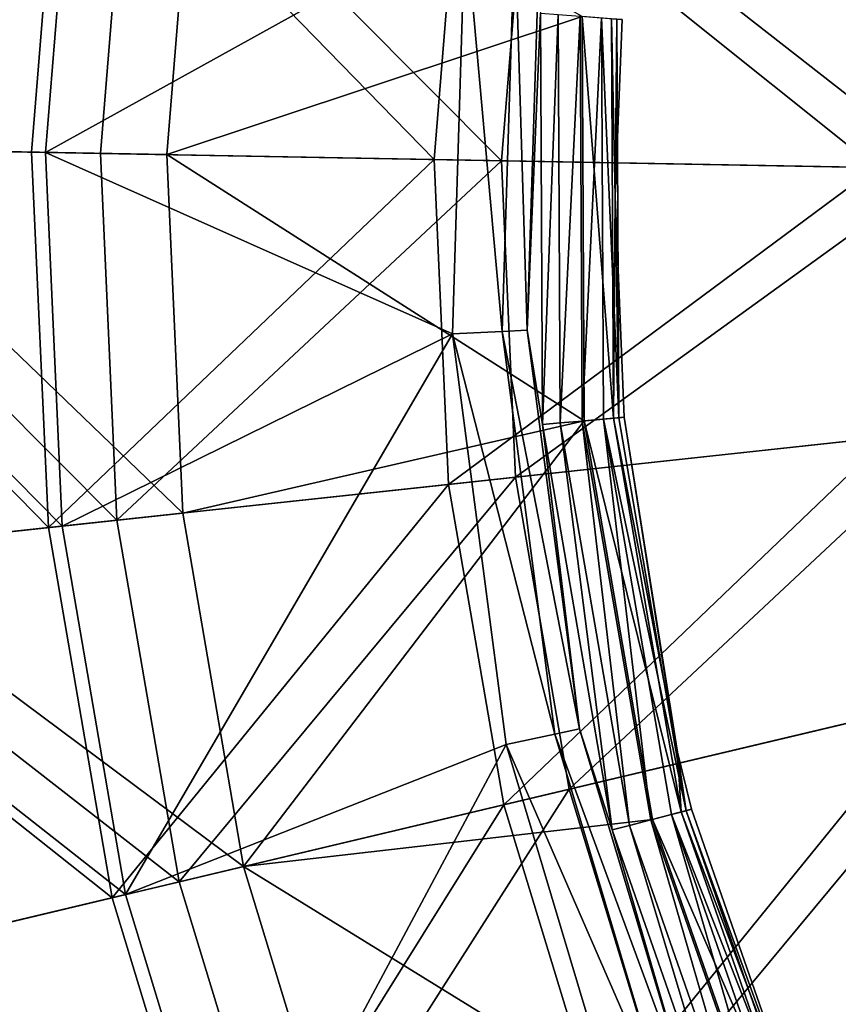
# Model space of a CAD drawing. Header units: millimetres. Extents: x 0 to 178, y -223 to 0.
# Tile 8 of 217: x 27 to 44, y -151 to -130. Entities that reach past the tile are written whole.
import ezdxf

# ---------------------------------------------------------------- set-up
doc = ezdxf.new("R2010")
doc.units = ezdxf.units.MM
doc.header["$LTSCALE"] = 25.4
doc.layers.get('0').update_dxf_attribs({"true_color": 0xff5454})

# ---------------------------------------------------------------- blocks, each defined once
blk = doc.blocks.new('VETRO-I-9132.STL#1')
at = {"color": 35, "true_color": 0x816c61}
mesh = blk.add_polyface(dxfattribs=at)
corners = [(42.693, 114.571, -246.448), (34.629, 106.914, -254.588), (42.06, 106.779, -246.448), (35.338, 115.637, -254.588)]
mesh.append_faces([[corners[k] for k in face] for face in [(0, 1, 2), (1, 0, 3)]], dxfattribs={"vtx0": -1, "color": 35})
mesh = blk.add_polyface(dxfattribs=at)
corners = [(34.884, 106.91, -366.758), (42.981, 114.53, -374.863), (42.352, 106.774, -374.863), (35.59, 115.6, -366.758)]
mesh.append_faces([[corners[k] for k in face] for face in [(0, 1, 2), (1, 0, 3)]], dxfattribs={"vtx0": -1, "color": 35})
mesh = blk.add_polyface(dxfattribs=at)
corners = [(36.101, 106.888, -255.681), (44.113, 114.366, -247.617), (43.494, 106.753, -247.617), (36.794, 115.426, -255.681)]
mesh.append_faces([[corners[k] for k in face] for face in [(0, 1, 2), (1, 0, 3)]], dxfattribs={"vtx0": -1, "color": 35})
mesh = blk.add_polyface(dxfattribs=at)
corners = [(45.48, 114.168, -374.68), (37.308, 106.866, -366.778), (44.875, 106.728, -374.68), (37.989, 115.253, -366.778)]
mesh.append_faces([[corners[k] for k in face] for face in [(0, 1, 2), (1, 0, 3)]], dxfattribs={"vtx0": -1, "color": 35})
mesh = blk.add_polyface(dxfattribs=at)
corners = [(50.438, 106.627, -239.288), (42.693, 114.571, -246.448), (42.06, 106.779, -246.448), (50.986, 113.37, -239.288)]
mesh.append_faces([[corners[k] for k in face] for face in [(0, 1, 2), (1, 0, 3)]], dxfattribs={"vtx0": -1, "color": 35})
mesh = blk.add_polyface(dxfattribs=at)
corners = [(51.086, 111.612, -381.985), (42.352, 106.774, -374.863), (42.981, 114.53, -374.863)]
mesh.append_faces([[corners[k] for k in face] for face in [(0, 1, 2)]], dxfattribs={"color": 35})
mesh = blk.add_polyface(dxfattribs=at)
corners = [(44.113, 114.366, -247.617), (51.839, 106.601, -240.541), (43.494, 106.753, -247.617), (52.372, 113.169, -240.541)]
mesh.append_faces([[corners[k] for k in face] for face in [(0, 1, 2), (1, 0, 3)]], dxfattribs={"vtx0": -1, "color": 35})
mesh = blk.add_polyface(dxfattribs=at)
corners = [(53.517, 109.602, -381.573), (45.48, 114.168, -374.68), (44.875, 106.728, -374.68)]
mesh.append_faces([[corners[k] for k in face] for face in [(0, 1, 2)]], dxfattribs={"color": 35})
mesh = blk.add_polyface(dxfattribs=at)
corners = [(59.635, 106.459, -233.217), (50.986, 113.37, -239.288), (50.438, 106.627, -239.288), (60.089, 112.051, -233.217)]
mesh.append_faces([[corners[k] for k in face] for face in [(0, 1, 2), (1, 0, 3)]], dxfattribs={"vtx0": -1, "color": 35})
mesh = blk.add_polyface(dxfattribs=at)
corners = [(52.372, 113.169, -240.541), (61.004, 106.435, -234.565), (51.839, 106.601, -240.541), (61.444, 111.855, -234.565)]
mesh.append_faces([[corners[k] for k in face] for face in [(0, 1, 2), (1, 0, 3)]], dxfattribs={"vtx0": -1, "color": 35})
mesh = blk.add_polyface(dxfattribs=at)
corners = [(51.086, 111.612, -381.985), (50.819, 102.999, -381.985), (42.352, 106.774, -374.863)]
mesh.append_faces([[corners[k] for k in face] for face in [(0, 1, 2)]], dxfattribs={"color": 35})
mesh = blk.add_polyface(dxfattribs=at)
corners = [(51.086, 111.612, -381.985), (51.853, 103.05, -383.128), (50.819, 102.999, -381.985), (52.116, 111.497, -383.128)]
mesh.append_faces([[corners[k] for k in face] for face in [(0, 1, 2), (1, 0, 3)]], dxfattribs={"vtx0": -1, "color": 35})
mesh = blk.add_polyface(dxfattribs=at)
corners = [(52.116, 111.497, -383.128), (52.378, 103.076, -384.578), (51.853, 103.05, -383.128), (52.638, 111.438, -384.578)]
mesh.append_faces([[corners[k] for k in face] for face in [(0, 1, 2), (1, 0, 3)]], dxfattribs={"vtx0": -1, "color": 35})
mesh = blk.add_polyface(dxfattribs=at)
corners = [(52.638, 111.438, -384.578), (52.655, 109.669, -385.009), (52.378, 103.076, -384.578)]
mesh.append_faces([[corners[k] for k in face] for face in [(0, 1, 2)]], dxfattribs={"color": 35})
mesh = blk.add_polyface(dxfattribs=at)
corners = [(53.559, 101.189, -381.573), (53.517, 109.602, -381.573), (44.875, 106.728, -374.68)]
mesh.append_faces([[corners[k] for k in face] for face in [(0, 1, 2)]], dxfattribs={"color": 35})
mesh = blk.add_polyface(dxfattribs=at)
corners = [(52.655, 109.669, -385.009), (52.697, 101.113, -385.009), (52.378, 103.076, -384.578)]
mesh.append_faces([[corners[k] for k in face] for face in [(0, 1, 2)]], dxfattribs={"color": 35})
mesh = blk.add_polyface(dxfattribs=at)
corners = [(53.021, 109.64, -385.3), (52.697, 101.113, -385.009), (52.655, 109.669, -385.009), (53.063, 101.145, -385.3)]
mesh.append_faces([[corners[k] for k in face] for face in [(0, 1, 2), (1, 0, 3)]], dxfattribs={"vtx0": -1, "color": 35})
mesh = blk.add_polyface(dxfattribs=at)
corners = [(53.48, 109.605, -385.38), (53.063, 101.145, -385.3), (53.021, 109.64, -385.3), (53.522, 101.185, -385.38)]
mesh.append_faces([[corners[k] for k in face] for face in [(0, 1, 2), (1, 0, 3)]], dxfattribs={"vtx0": -1, "color": 35})
mesh = blk.add_polyface(dxfattribs=at)
corners = [(53.923, 109.57, -385.23), (53.522, 101.185, -385.38), (53.48, 109.605, -385.38), (53.964, 101.224, -385.23)]
mesh.append_faces([[corners[k] for k in face] for face in [(0, 1, 2), (1, 0, 3)]], dxfattribs={"vtx0": -1, "color": 35})
mesh = blk.add_polyface(dxfattribs=at)
corners = [(54.174, 101.243, -382.286), (53.517, 109.602, -381.573), (53.559, 101.189, -381.573), (54.133, 109.554, -382.286)]
mesh.append_faces([[corners[k] for k in face] for face in [(0, 1, 2), (1, 0, 3)]], dxfattribs={"vtx0": -1, "color": 35})
mesh = blk.add_polyface(dxfattribs=at)
corners = [(53.923, 109.57, -385.23), (54.281, 101.252, -384.886), (53.964, 101.224, -385.23), (54.24, 109.545, -384.886)]
mesh.append_faces([[corners[k] for k in face] for face in [(0, 1, 2), (1, 0, 3)]], dxfattribs={"vtx0": -1, "color": 35})
mesh = blk.add_polyface(dxfattribs=at)
corners = [(54.133, 109.554, -382.286), (54.204, 105.859, -383.202), (54.355, 109.536, -383.202)]
mesh.append_faces([[corners[k] for k in face] for face in [(0, 1, 2)]], dxfattribs={"color": 35})
mesh = blk.add_polyface(dxfattribs=at)
corners = [(54.133, 109.554, -382.286), (54.174, 101.243, -382.286), (54.204, 105.859, -383.202)]
mesh.append_faces([[corners[k] for k in face] for face in [(0, 1, 2)]], dxfattribs={"color": 35})
mesh = blk.add_polyface(dxfattribs=at)
corners = [(54.24, 109.545, -384.886), (54.355, 109.536, -384.433), (54.204, 105.859, -384.433)]
mesh.append_faces([[corners[k] for k in face] for face in [(0, 1, 2)]], dxfattribs={"color": 35})
mesh = blk.add_polyface(dxfattribs=at)
corners = [(54.24, 109.545, -384.886), (54.204, 105.859, -384.433), (54.281, 101.252, -384.886)]
mesh.append_faces([[corners[k] for k in face] for face in [(0, 1, 2)]], dxfattribs={"color": 35})
mesh = blk.add_polyface(dxfattribs=at)
corners = [(54.355, 109.536, -384.433), (54.204, 105.859, -383.202), (54.204, 105.859, -384.433), (54.355, 109.536, -383.202)]
mesh.append_faces([[corners[k] for k in face] for face in [(0, 1, 2), (1, 0, 3)]], dxfattribs={"vtx0": -1, "color": 35})
mesh = blk.add_polyface(dxfattribs=at)
corners = [(42.409, 98.969, -246.448), (34.629, 106.914, -254.588), (35.02, 98.172, -254.588), (42.06, 106.779, -246.448)]
mesh.append_faces([[corners[k] for k in face] for face in [(0, 1, 2), (1, 0, 3)]], dxfattribs={"vtx0": -1, "color": 35})
mesh = blk.add_polyface(dxfattribs=at)
corners = [(34.884, 106.91, -366.758), (42.699, 99, -374.863), (35.273, 98.199, -366.758), (42.352, 106.774, -374.863)]
mesh.append_faces([[corners[k] for k in face] for face in [(0, 1, 2), (1, 0, 3)]], dxfattribs={"vtx0": -1, "color": 35})
mesh = blk.add_polyface(dxfattribs=at)
corners = [(36.101, 106.888, -255.681), (43.835, 99.123, -247.617), (36.483, 98.33, -255.681), (43.494, 106.753, -247.617)]
mesh.append_faces([[corners[k] for k in face] for face in [(0, 1, 2), (1, 0, 3)]], dxfattribs={"vtx0": -1, "color": 35})
mesh = blk.add_polyface(dxfattribs=at)
corners = [(45.209, 99.271, -374.68), (37.308, 106.866, -366.778), (37.684, 98.459, -366.778), (44.875, 106.728, -374.68)]
mesh.append_faces([[corners[k] for k in face] for face in [(0, 1, 2), (1, 0, 3)]], dxfattribs={"vtx0": -1, "color": 35})
mesh = blk.add_polyface(dxfattribs=at)
corners = [(42.409, 98.969, -246.448), (50.438, 106.627, -239.288), (42.06, 106.779, -246.448), (50.74, 99.868, -239.288)]
mesh.append_faces([[corners[k] for k in face] for face in [(0, 1, 2), (1, 0, 3)]], dxfattribs={"vtx0": -1, "color": 35})
mesh = blk.add_polyface(dxfattribs=at)
corners = [(50.819, 102.999, -381.985), (42.699, 99, -374.863), (42.352, 106.774, -374.863)]
mesh.append_faces([[corners[k] for k in face] for face in [(0, 1, 2)]], dxfattribs={"color": 35})
mesh = blk.add_polyface(dxfattribs=at)
corners = [(51.839, 106.601, -240.541), (43.835, 99.123, -247.617), (43.494, 106.753, -247.617), (52.133, 100.018, -240.541)]
mesh.append_faces([[corners[k] for k in face] for face in [(0, 1, 2), (1, 0, 3)]], dxfattribs={"vtx0": -1, "color": 35})
mesh = blk.add_polyface(dxfattribs=at)
corners = [(53.559, 101.189, -381.573), (44.875, 106.728, -374.68), (45.209, 99.271, -374.68)]
mesh.append_faces([[corners[k] for k in face] for face in [(0, 1, 2)]], dxfattribs={"color": 35})
mesh = blk.add_polyface(dxfattribs=at)
corners = [(50.74, 99.868, -239.288), (59.635, 106.459, -233.217), (50.438, 106.627, -239.288), (59.886, 100.855, -233.217)]
mesh.append_faces([[corners[k] for k in face] for face in [(0, 1, 2), (1, 0, 3)]], dxfattribs={"vtx0": -1, "color": 35})
mesh = blk.add_polyface(dxfattribs=at)
corners = [(61.004, 106.435, -234.565), (52.133, 100.018, -240.541), (51.839, 106.601, -240.541), (61.246, 101.001, -234.565)]
mesh.append_faces([[corners[k] for k in face] for face in [(0, 1, 2), (1, 0, 3)]], dxfattribs={"vtx0": -1, "color": 35})
mesh = blk.add_polyface(dxfattribs=at)
corners = [(54.204, 105.859, -383.202), (54.174, 101.243, -382.286), (54.396, 101.262, -383.202)]
mesh.append_faces([[corners[k] for k in face] for face in [(0, 1, 2)]], dxfattribs={"color": 35})
mesh = blk.add_polyface(dxfattribs=at)
corners = [(54.204, 105.859, -384.433), (54.396, 101.262, -384.433), (54.281, 101.252, -384.886)]
mesh.append_faces([[corners[k] for k in face] for face in [(0, 1, 2)]], dxfattribs={"color": 35})
mesh = blk.add_polyface(dxfattribs=at)
corners = [(54.204, 105.859, -384.433), (54.396, 101.262, -383.202), (54.396, 101.262, -384.433), (54.204, 105.859, -383.202)]
mesh.append_faces([[corners[k] for k in face] for face in [(0, 1, 2), (1, 0, 3)]], dxfattribs={"vtx0": -1, "color": 35})
mesh = blk.add_polyface(dxfattribs=at)
corners = [(50.819, 102.999, -381.985), (52.949, 94.67, -383.128), (51.936, 94.453, -381.985), (51.853, 103.05, -383.128)]
mesh.append_faces([[corners[k] for k in face] for face in [(0, 1, 2), (1, 0, 3)]], dxfattribs={"vtx0": -1, "color": 35})
mesh = blk.add_polyface(dxfattribs=at)
corners = [(51.853, 103.05, -383.128), (53.463, 94.78, -384.578), (52.949, 94.67, -383.128), (52.378, 103.076, -384.578)]
mesh.append_faces([[corners[k] for k in face] for face in [(0, 1, 2), (1, 0, 3)]], dxfattribs={"vtx0": -1, "color": 35})
mesh = blk.add_polyface(dxfattribs=at)
corners = [(52.378, 103.076, -384.578), (52.697, 101.113, -385.009), (53.463, 94.78, -384.578)]
mesh.append_faces([[corners[k] for k in face] for face in [(0, 1, 2)]], dxfattribs={"color": 35})
mesh = blk.add_polyface(dxfattribs=at)
corners = [(50.819, 102.999, -381.985), (44.018, 91.332, -374.863), (42.699, 99, -374.863)]
mesh.append_faces([[corners[k] for k in face] for face in [(0, 1, 2)]], dxfattribs={"color": 35})
mesh = blk.add_polyface(dxfattribs=at)
corners = [(51.936, 94.453, -381.985), (44.018, 91.332, -374.863), (50.819, 102.999, -381.985)]
mesh.append_faces([[corners[k] for k in face] for face in [(0, 1, 2)]], dxfattribs={"color": 35})
mesh = blk.add_polyface(dxfattribs=at)
corners = [(53.964, 101.224, -385.23), (54.949, 92.888, -385.38), (53.522, 101.185, -385.38), (55.379, 92.999, -385.23)]
mesh.append_faces([[corners[k] for k in face] for face in [(0, 1, 2), (1, 0, 3)]], dxfattribs={"vtx0": -1, "color": 35})
mesh = blk.add_polyface(dxfattribs=at)
corners = [(55.583, 93.052, -382.286), (53.559, 101.189, -381.573), (54.985, 92.897, -381.573), (54.174, 101.243, -382.286)]
mesh.append_faces([[corners[k] for k in face] for face in [(0, 1, 2), (1, 0, 3)]], dxfattribs={"vtx0": -1, "color": 35})
mesh = blk.add_polyface(dxfattribs=at)
corners = [(53.964, 101.224, -385.23), (55.686, 93.079, -384.886), (55.379, 92.999, -385.23), (54.281, 101.252, -384.886)]
mesh.append_faces([[corners[k] for k in face] for face in [(0, 1, 2), (1, 0, 3)]], dxfattribs={"vtx0": -1, "color": 35})
mesh = blk.add_polyface(dxfattribs=at)
corners = [(54.396, 101.262, -383.202), (54.174, 101.243, -382.286), (55.506, 94.299, -383.202)]
mesh.append_faces([[corners[k] for k in face] for face in [(0, 1, 2)]], dxfattribs={"color": 35})
mesh = blk.add_polyface(dxfattribs=at)
corners = [(54.174, 101.243, -382.286), (55.583, 93.052, -382.286), (55.506, 94.299, -383.202)]
mesh.append_faces([[corners[k] for k in face] for face in [(0, 1, 2)]], dxfattribs={"color": 35})
mesh = blk.add_polyface(dxfattribs=at)
corners = [(54.396, 101.262, -384.433), (55.686, 93.079, -384.886), (54.281, 101.252, -384.886)]
mesh.append_faces([[corners[k] for k in face] for face in [(0, 1, 2)]], dxfattribs={"color": 35})
mesh = blk.add_polyface(dxfattribs=at)
corners = [(54.396, 101.262, -384.433), (55.506, 94.299, -384.433), (55.686, 93.079, -384.886)]
mesh.append_faces([[corners[k] for k in face] for face in [(0, 1, 2)]], dxfattribs={"color": 35})
mesh = blk.add_polyface(dxfattribs=at)
corners = [(54.396, 101.262, -384.433), (55.506, 94.299, -383.202), (55.506, 94.299, -384.433), (54.396, 101.262, -383.202)]
mesh.append_faces([[corners[k] for k in face] for face in [(0, 1, 2), (1, 0, 3)]], dxfattribs={"vtx0": -1, "color": 35})
mesh = blk.add_polyface(dxfattribs=at)
corners = [(46.474, 91.915, -374.68), (53.559, 101.189, -381.573), (45.209, 99.271, -374.68), (54.985, 92.897, -381.573)]
mesh.append_faces([[corners[k] for k in face] for face in [(0, 1, 2), (1, 0, 3)]], dxfattribs={"vtx0": -1, "color": 35})
mesh = blk.add_polyface(dxfattribs=at)
corners = [(61.246, 101.001, -234.565), (53.25, 93.524, -240.541), (52.133, 100.018, -240.541), (62.168, 95.642, -234.565)]
mesh.append_faces([[corners[k] for k in face] for face in [(0, 1, 2), (1, 0, 3)]], dxfattribs={"vtx0": -1, "color": 35})
mesh = blk.add_polyface(dxfattribs=at)
corners = [(53.063, 101.145, -385.3), (54.147, 92.681, -385.009), (52.697, 101.113, -385.009), (54.503, 92.772, -385.3)]
mesh.append_faces([[corners[k] for k in face] for face in [(0, 1, 2), (1, 0, 3)]], dxfattribs={"vtx0": -1, "color": 35})
mesh = blk.add_polyface(dxfattribs=at)
corners = [(52.697, 101.113, -385.009), (54.147, 92.681, -385.009), (53.463, 94.78, -384.578)]
mesh.append_faces([[corners[k] for k in face] for face in [(0, 1, 2)]], dxfattribs={"color": 35})
mesh = blk.add_polyface(dxfattribs=at)
corners = [(53.522, 101.185, -385.38), (54.503, 92.772, -385.3), (53.063, 101.145, -385.3), (54.949, 92.888, -385.38)]
mesh.append_faces([[corners[k] for k in face] for face in [(0, 1, 2), (1, 0, 3)]], dxfattribs={"vtx0": -1, "color": 35})
mesh = blk.add_polyface(dxfattribs=at)
corners = [(51.887, 93.2, -239.288), (59.886, 100.855, -233.217), (50.74, 99.868, -239.288), (60.837, 95.325, -233.217)]
mesh.append_faces([[corners[k] for k in face] for face in [(0, 1, 2), (1, 0, 3)]], dxfattribs={"vtx0": -1, "color": 35})
mesh = blk.add_polyface(dxfattribs=at)
corners = [(52.133, 100.018, -240.541), (45.13, 91.596, -247.617), (43.835, 99.123, -247.617), (53.25, 93.524, -240.541)]
mesh.append_faces([[corners[k] for k in face] for face in [(0, 1, 2), (1, 0, 3)]], dxfattribs={"vtx0": -1, "color": 35})
mesh = blk.add_polyface(dxfattribs=at)
corners = [(43.734, 91.264, -246.448), (50.74, 99.868, -239.288), (42.409, 98.969, -246.448), (51.887, 93.2, -239.288)]
mesh.append_faces([[corners[k] for k in face] for face in [(0, 1, 2), (1, 0, 3)]], dxfattribs={"vtx0": -1, "color": 35})
mesh = blk.add_polyface(dxfattribs=at)
corners = [(46.474, 91.915, -374.68), (37.684, 98.459, -366.778), (39.11, 90.166, -366.778), (45.209, 99.271, -374.68)]
mesh.append_faces([[corners[k] for k in face] for face in [(0, 1, 2), (1, 0, 3)]], dxfattribs={"vtx0": -1, "color": 35})
mesh = blk.add_polyface(dxfattribs=at)
corners = [(43.734, 91.264, -246.448), (35.02, 98.172, -254.588), (36.503, 89.547, -254.588), (42.409, 98.969, -246.448)]
mesh.append_faces([[corners[k] for k in face] for face in [(0, 1, 2), (1, 0, 3)]], dxfattribs={"vtx0": -1, "color": 35})
mesh = blk.add_polyface(dxfattribs=at)
corners = [(35.273, 98.199, -366.758), (44.018, 91.332, -374.863), (36.751, 89.606, -366.758), (42.699, 99, -374.863)]
mesh.append_faces([[corners[k] for k in face] for face in [(0, 1, 2), (1, 0, 3)]], dxfattribs={"vtx0": -1, "color": 35})
mesh = blk.add_polyface(dxfattribs=at)
corners = [(36.483, 98.33, -255.681), (45.13, 91.596, -247.617), (37.935, 89.887, -255.681), (43.835, 99.123, -247.617)]
mesh.append_faces([[corners[k] for k in face] for face in [(0, 1, 2), (1, 0, 3)]], dxfattribs={"vtx0": -1, "color": 35})
mesh = blk.add_polyface(dxfattribs=at)
corners = [(62.168, 95.642, -234.565), (55.172, 87.221, -240.541), (53.25, 93.524, -240.541), (63.754, 90.44, -234.565)]
mesh.append_faces([[corners[k] for k in face] for face in [(0, 1, 2), (1, 0, 3)]], dxfattribs={"vtx0": -1, "color": 35})
mesh = blk.add_polyface(dxfattribs=at)
corners = [(53.86, 86.729, -239.288), (60.837, 95.325, -233.217), (51.887, 93.2, -239.288), (62.473, 89.959, -233.217)]
mesh.append_faces([[corners[k] for k in face] for face in [(0, 1, 2), (1, 0, 3)]], dxfattribs={"vtx0": -1, "color": 35})
mesh = blk.add_polyface(dxfattribs=at)
corners = [(51.936, 94.453, -381.985), (55.375, 86.574, -383.128), (54.41, 86.198, -381.985), (52.949, 94.67, -383.128)]
mesh.append_faces([[corners[k] for k in face] for face in [(0, 1, 2), (1, 0, 3)]], dxfattribs={"vtx0": -1, "color": 35})
mesh = blk.add_polyface(dxfattribs=at)
corners = [(52.949, 94.67, -383.128), (55.865, 86.765, -384.578), (55.375, 86.574, -383.128), (53.463, 94.78, -384.578)]
mesh.append_faces([[corners[k] for k in face] for face in [(0, 1, 2), (1, 0, 3)]], dxfattribs={"vtx0": -1, "color": 35})
mesh = blk.add_polyface(dxfattribs=at)
corners = [(53.463, 94.78, -384.578), (54.147, 92.681, -385.009), (55.865, 86.765, -384.578)]
mesh.append_faces([[corners[k] for k in face] for face in [(0, 1, 2)]], dxfattribs={"color": 35})
mesh = blk.add_polyface(dxfattribs=at)
corners = [(51.936, 94.453, -381.985), (46.287, 83.889, -374.863), (44.018, 91.332, -374.863)]
mesh.append_faces([[corners[k] for k in face] for face in [(0, 1, 2)]], dxfattribs={"color": 35})
mesh = blk.add_polyface(dxfattribs=at)
corners = [(54.41, 86.198, -381.985), (46.287, 83.889, -374.863), (51.936, 94.453, -381.985)]
mesh.append_faces([[corners[k] for k in face] for face in [(0, 1, 2)]], dxfattribs={"color": 35})
mesh = blk.add_polyface(dxfattribs=at)
corners = [(55.506, 94.299, -384.433), (55.798, 93.107, -384.433), (55.686, 93.079, -384.886)]
mesh.append_faces([[corners[k] for k in face] for face in [(0, 1, 2)]], dxfattribs={"color": 35})
mesh = blk.add_polyface(dxfattribs=at)
corners = [(55.506, 94.299, -384.433), (55.798, 93.107, -383.202), (55.798, 93.107, -384.433), (55.506, 94.299, -383.202)]
mesh.append_faces([[corners[k] for k in face] for face in [(0, 1, 2), (1, 0, 3)]], dxfattribs={"vtx0": -1, "color": 35})
mesh = blk.add_polyface(dxfattribs=at)
corners = [(55.506, 94.299, -383.202), (55.583, 93.052, -382.286), (55.798, 93.107, -383.202)]
mesh.append_faces([[corners[k] for k in face] for face in [(0, 1, 2)]], dxfattribs={"color": 35})
mesh = blk.add_polyface(dxfattribs=at)
corners = [(53.25, 93.524, -240.541), (47.357, 84.29, -247.617), (45.13, 91.596, -247.617), (55.172, 87.221, -240.541)]
mesh.append_faces([[corners[k] for k in face] for face in [(0, 1, 2), (1, 0, 3)]], dxfattribs={"vtx0": -1, "color": 35})
mesh = blk.add_polyface(dxfattribs=at)
corners = [(46.014, 83.786, -246.448), (51.887, 93.2, -239.288), (43.734, 91.264, -246.448), (53.86, 86.729, -239.288)]
mesh.append_faces([[corners[k] for k in face] for face in [(0, 1, 2), (1, 0, 3)]], dxfattribs={"vtx0": -1, "color": 35})
mesh = blk.add_polyface(dxfattribs=at)
corners = [(55.379, 92.999, -385.23), (57.722, 84.938, -385.38), (54.949, 92.888, -385.38), (58.128, 85.119, -385.23)]
mesh.append_faces([[corners[k] for k in face] for face in [(0, 1, 2), (1, 0, 3)]], dxfattribs={"vtx0": -1, "color": 35})
mesh = blk.add_polyface(dxfattribs=at)
corners = [(58.32, 85.204, -382.286), (54.985, 92.897, -381.573), (57.756, 84.953, -381.573), (55.583, 93.052, -382.286)]
mesh.append_faces([[corners[k] for k in face] for face in [(0, 1, 2), (1, 0, 3)]], dxfattribs={"vtx0": -1, "color": 35})
mesh = blk.add_polyface(dxfattribs=at)
corners = [(55.379, 92.999, -385.23), (58.418, 85.248, -384.886), (58.128, 85.119, -385.23), (55.686, 93.079, -384.886)]
mesh.append_faces([[corners[k] for k in face] for face in [(0, 1, 2), (1, 0, 3)]], dxfattribs={"vtx0": -1, "color": 35})
mesh = blk.add_polyface(dxfattribs=at)
corners = [(58.524, 85.295, -383.202), (55.583, 93.052, -382.286), (58.32, 85.204, -382.286), (55.798, 93.107, -383.202)]
mesh.append_faces([[corners[k] for k in face] for face in [(0, 1, 2), (1, 0, 3)]], dxfattribs={"vtx0": -1, "color": 35})
mesh = blk.add_polyface(dxfattribs=at)
corners = [(55.686, 93.079, -384.886), (58.524, 85.295, -384.433), (58.418, 85.248, -384.886), (55.798, 93.107, -384.433)]
mesh.append_faces([[corners[k] for k in face] for face in [(0, 1, 2), (1, 0, 3)]], dxfattribs={"vtx0": -1, "color": 35})
mesh = blk.add_polyface(dxfattribs=at)
corners = [(55.798, 93.107, -384.433), (58.524, 85.295, -383.202), (58.524, 85.295, -384.433), (55.798, 93.107, -383.202)]
mesh.append_faces([[corners[k] for k in face] for face in [(0, 1, 2), (1, 0, 3)]], dxfattribs={"vtx0": -1, "color": 35})
mesh = blk.add_polyface(dxfattribs=at)
corners = [(57.756, 84.953, -381.573), (54.985, 92.897, -381.573), (46.474, 91.915, -374.68)]
mesh.append_faces([[corners[k] for k in face] for face in [(0, 1, 2)]], dxfattribs={"color": 35})
mesh = blk.add_polyface(dxfattribs=at)
corners = [(54.949, 92.888, -385.38), (57.301, 84.751, -385.3), (54.503, 92.772, -385.3), (57.722, 84.938, -385.38)]
mesh.append_faces([[corners[k] for k in face] for face in [(0, 1, 2), (1, 0, 3)]], dxfattribs={"vtx0": -1, "color": 35})
mesh = blk.add_polyface(dxfattribs=at)
corners = [(54.503, 92.772, -385.3), (56.965, 84.602, -385.009), (54.147, 92.681, -385.009), (57.301, 84.751, -385.3)]
mesh.append_faces([[corners[k] for k in face] for face in [(0, 1, 2), (1, 0, 3)]], dxfattribs={"vtx0": -1, "color": 35})
mesh = blk.add_polyface(dxfattribs=at)
corners = [(54.147, 92.681, -385.009), (56.965, 84.602, -385.009), (55.865, 86.765, -384.578)]
mesh.append_faces([[corners[k] for k in face] for face in [(0, 1, 2)]], dxfattribs={"color": 35})
mesh = blk.add_polyface(dxfattribs=at)
corners = [(48.651, 84.775, -374.68), (39.11, 90.166, -366.778), (41.564, 82.118, -366.778), (46.474, 91.915, -374.68)]
mesh.append_faces([[corners[k] for k in face] for face in [(0, 1, 2), (1, 0, 3)]], dxfattribs={"vtx0": -1, "color": 35})
mesh = blk.add_polyface(dxfattribs=at)
corners = [(57.756, 84.953, -381.573), (46.474, 91.915, -374.68), (48.651, 84.775, -374.68)]
mesh.append_faces([[corners[k] for k in face] for face in [(0, 1, 2)]], dxfattribs={"color": 35})
mesh = blk.add_polyface(dxfattribs=at)
corners = [(37.935, 89.887, -255.681), (47.357, 84.29, -247.617), (40.433, 81.693, -255.681), (45.13, 91.596, -247.617)]
mesh.append_faces([[corners[k] for k in face] for face in [(0, 1, 2), (1, 0, 3)]], dxfattribs={"vtx0": -1, "color": 35})
mesh = blk.add_polyface(dxfattribs=at)
corners = [(46.014, 83.786, -246.448), (36.503, 89.547, -254.588), (39.056, 81.177, -254.588), (43.734, 91.264, -246.448)]
mesh.append_faces([[corners[k] for k in face] for face in [(0, 1, 2), (1, 0, 3)]], dxfattribs={"vtx0": -1, "color": 35})
mesh = blk.add_polyface(dxfattribs=at)
corners = [(36.751, 89.606, -366.758), (46.287, 83.889, -374.863), (39.294, 81.266, -366.758), (44.018, 91.332, -374.863)]
mesh.append_faces([[corners[k] for k in face] for face in [(0, 1, 2), (1, 0, 3)]], dxfattribs={"vtx0": -1, "color": 35})
mesh = blk.add_polyface(dxfattribs=at)
corners = [(63.754, 90.44, -234.565), (57.869, 81.208, -240.541), (55.172, 87.221, -240.541), (65.98, 85.477, -234.565)]
mesh.append_faces([[corners[k] for k in face] for face in [(0, 1, 2), (1, 0, 3)]], dxfattribs={"vtx0": -1, "color": 35})
mesh = blk.add_polyface(dxfattribs=at)
corners = [(56.629, 80.556, -239.288), (62.473, 89.959, -233.217), (53.86, 86.729, -239.288), (64.769, 84.84, -233.217)]
mesh.append_faces([[corners[k] for k in face] for face in [(0, 1, 2), (1, 0, 3)]], dxfattribs={"vtx0": -1, "color": 35})

msp = doc.modelspace()

# ---------------------------------------------------------------- block references
at = {"color": 0}
msp.add_blockref('VETRO-I-9132.STL#1', (-15.066, -239.983, 385.38), dxfattribs=at)

doc.saveas('drawing.dxf')
